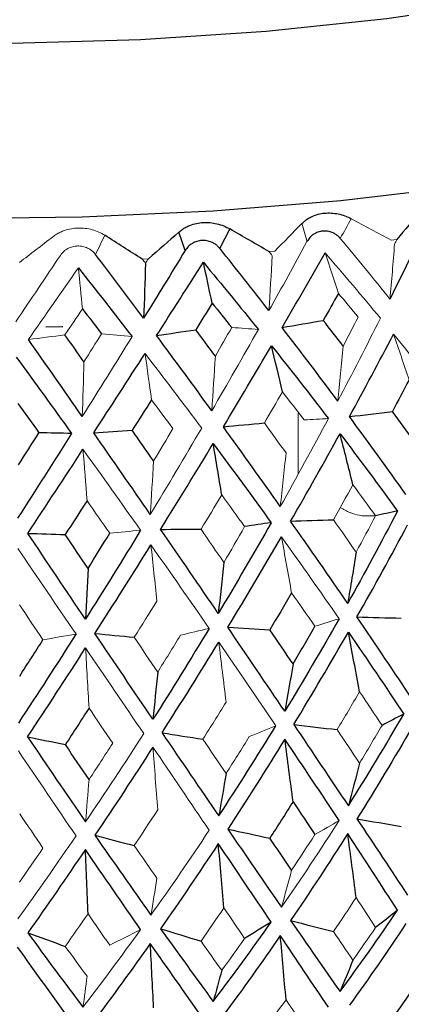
# Paper-space layout '_Dimetric' of a CAD drawing. Header units: millimetres. Extents: x -169 to 64, y -7 to 333.
# Tile 10 of 14: x 1 to 8, y 130 to 149. Entities that reach past the tile are written whole.
import ezdxf

# ---------------------------------------------------------------- set-up
doc = ezdxf.new("R2010")
doc.units = ezdxf.units.MM

psp = doc.layouts.new('_Dimetric')

# ---------------------------------------------------------------- linework, layer by layer
at = {"color": 144, "linetype": 'Continuous', "lineweight": 18}
for p, q in [((2.633, 144.907), (2.452, 144.542)), ((8.127, 144.817), (8.235, 144.829)), ((5.779, 144.596), (5.892, 144.604)), ((3.35, 144.45), (3.467, 144.456)), ((6.344, 141.495), (6.344, 140.333))]:
    psp.add_line(p, q, dxfattribs=at)
at = {"color": 7, "linetype": 'Continuous', "lineweight": 25}
for p, q in [((4.174, 144.618), (4.053, 144.97)), ((5.032, 145.029), (4.835, 144.658))]:
    psp.add_line(p, q, dxfattribs=at)
at = {"color": 8, "linetype": 'Continuous', "lineweight": 25, "flags": 128}
psp.add_lwpolyline([(11.5, 157.721), (12.825, 157.425), (14.545, 156.944), (16.016, 156.408), (17.213, 155.824), (18.116, 155.204), (18.709, 154.557), (18.981, 153.895), (18.929, 153.23), (18.553, 152.572), (17.86, 151.932), (16.86, 151.323), (15.573, 150.753), (14.019, 150.233), (12.225, 149.773), (10.222, 149.378), (8.044, 149.058), (5.728, 148.816), (3.315, 148.657), (0.844, 148.584)], dxfattribs=at)
at = {"color": 7, "linetype": 'Continuous', "lineweight": 25, "flags": 128}
for points in [[(20.534, 150.013), (20.173, 149.498), (19.433, 148.843), (18.397, 148.218), (17.083, 147.632), (15.51, 147.093), (13.702, 146.611), (11.687, 146.191), (9.494, 145.841), (7.157, 145.566), (4.711, 145.37), (2.195, 145.256), (-0.355, 145.225)], [(1.823, 143.154), (1.816, 143.154), (1.503, 143.146)]]:
    psp.add_lwpolyline(points, dxfattribs=at)
at = {"color": 7, "linetype": 'Continuous', "lineweight": 25}
for points, knots in [([(6.414, 145.136), (6.433, 145.154), (6.47, 145.189), (6.535, 145.233), (6.619, 145.277), (6.722, 145.314), (6.847, 145.336), (6.976, 145.338), (7.108, 145.32), (7.239, 145.285), (7.32, 145.245), (7.36, 145.226)], [0, 0, 0, 0, 0.081752, 0.164931, 0.250654, 0.376507, 0.500448, 0.624254, 0.749972, 0.877224, 1, 1, 1, 1]), ([(4.053, 144.97), (4.073, 144.987), (4.115, 145.021), (4.186, 145.063), (4.276, 145.104), (4.386, 145.138), (4.516, 145.156), (4.649, 145.154), (4.782, 145.131), (4.913, 145.091), (4.993, 145.05), (5.032, 145.029)], [0, 0, 0, 0, 0.0817521, 0.1649313, 0.2506544, 0.3765067, 0.5004479, 0.6242539, 0.7499719, 0.8772243, 1, 1, 1, 1]), ([(7.149, 144.848), (7.134, 144.864), (7.105, 144.896), (7.053, 144.933), (6.988, 144.967), (6.906, 144.989), (6.812, 144.991), (6.72, 144.972), (6.636, 144.929), (6.562, 144.869), (6.528, 144.815), (6.51, 144.788)], [0, 0, 0, 0, 0.083196, 0.165851, 0.250211, 0.374779, 0.499889, 0.625105, 0.749882, 0.875577, 1, 1, 1, 1]), ([(4.835, 144.658), (4.82, 144.674), (4.792, 144.707), (4.739, 144.746), (4.673, 144.781), (4.59, 144.807), (4.493, 144.812), (4.397, 144.795), (4.309, 144.755), (4.23, 144.697), (4.193, 144.644), (4.174, 144.618)], [0, 0, 0, 0, 0.083196, 0.165851, 0.250211, 0.374779, 0.499889, 0.625105, 0.749882, 0.875577, 1, 1, 1, 1]), ([(-20.786, 131.664), (-20.821, 131.584), (-20.977, 131.231), (-21.036, 130.483), (-20.893, 129.532), (-20.484, 128.657), (-19.88, 127.884), (-19.052, 127.165), (-17.948, 126.478), (-16.55, 125.837), (-14.901, 125.264), (-13.072, 124.774), (-11.091, 124.362), (-8.978, 124.026), (-6.756, 123.765), (-4.448, 123.58), (-2.084, 123.473), (0.305, 123.444), (2.689, 123.493), (5.036, 123.62), (7.316, 123.823), (9.499, 124.1), (11.56, 124.451), (13.474, 124.872), (15.223, 125.366), (16.796, 125.938), (18.185, 126.604), (19.294, 127.34), (20.118, 128.144), (20.671, 128.986), (20.986, 129.923), (21.044, 130.84), (20.874, 131.378), (20.806, 131.595)], [0, 0, 0, 0, 0.007083, 0.031622, 0.0575, 0.082992, 0.109927, 0.140411, 0.175814, 0.214506, 0.252749, 0.290008, 0.32659, 0.362745, 0.398633, 0.434353, 0.469971, 0.505538, 0.541092, 0.576663, 0.612286, 0.648006, 0.683882, 0.719998, 0.756485, 0.793548, 0.831524, 0.870846, 0.902337, 0.929542, 0.954648, 0.981724, 1, 1, 1, 1])]:
    psp.add_open_spline(points, degree=3, knots=knots, dxfattribs=at)
for points in [[(8.686, 145.377), (8.538, 145.194), (8.388, 145.012), (8.235, 144.829)], [(3.35, 144.45), (3.11, 144.603), (2.871, 144.755), (2.633, 144.907)], [(4.053, 144.97), (3.859, 144.799), (3.664, 144.627), (3.467, 144.456)], [(5.779, 144.596), (5.53, 144.74), (5.28, 144.885), (5.032, 145.029)], [(8.756, 145.03), (8.543, 144.582), (8.326, 144.133), (8.102, 143.683)], [(3.376, 143.317), (3.07, 143.726), (2.763, 144.134), (2.452, 144.542)], [(4.174, 144.618), (3.91, 144.185), (3.644, 143.751), (3.376, 143.317)], [(5.78, 143.463), (5.469, 143.862), (5.154, 144.26), (4.835, 144.658)], [(6.032, 143.137), (6.311, 143.616), (6.586, 144.093), (6.856, 144.57)], [(3.413, 144.369), (3.401, 144.016), (3.389, 143.666), (3.376, 143.317)], [(3.624, 142.983), (3.926, 143.453), (4.225, 143.922), (4.522, 144.389)], [(4.522, 144.389), (4.879, 143.961), (5.23, 143.532), (5.577, 143.101)], [(4.691, 143.605), (4.635, 143.868), (4.579, 144.129), (4.522, 144.389)], [(2.124, 144.284), (2.471, 143.844), (2.815, 143.404), (3.156, 142.963)], [(7.113, 143.793), (7.017, 143.621), (6.921, 143.448), (6.823, 143.276)], [(4.691, 143.605), (4.586, 143.436), (4.481, 143.267), (4.375, 143.097)], [(4.691, 143.605), (4.817, 143.45), (4.942, 143.295), (5.066, 143.139)], [(2.203, 143.495), (2.326, 143.336), (2.448, 143.177), (2.57, 143.018)], [(6.032, 143.137), (6.296, 143.184), (6.559, 143.23), (6.823, 143.276)], [(7.205, 142.782), (7.079, 142.946), (6.952, 143.111), (6.823, 143.276)], [(2.232, 142.48), (2.11, 142.653), (1.987, 142.825), (1.865, 142.998)], [(3.624, 142.983), (3.874, 143.022), (4.124, 143.06), (4.375, 143.097)], [(4.752, 142.591), (4.627, 142.76), (4.501, 142.929), (4.375, 143.097)], [(7.101, 141.728), (6.752, 142.197), (6.395, 142.667), (6.032, 143.137)], [(7.324, 141.428), (7.613, 141.956), (7.895, 142.483), (8.171, 143.01)], [(2.2, 141.431), (1.857, 141.923), (1.512, 142.415), (1.165, 142.907)], [(4.683, 141.541), (4.335, 142.021), (3.982, 142.502), (3.624, 142.983)], [(2.418, 141.118), (2.749, 141.625), (3.077, 142.133), (3.404, 142.641)], [(4.906, 141.234), (5.217, 141.752), (5.525, 142.27), (5.829, 142.788)], [(5.829, 142.788), (6.2, 142.322), (6.565, 141.856), (6.922, 141.39)], [(6.04, 141.904), (5.97, 142.2), (5.9, 142.495), (5.829, 142.788)], [(0.932, 142.572), (1.289, 142.083), (1.643, 141.594), (1.994, 141.106)], [(8.468, 142.135), (8.363, 141.932), (8.257, 141.73), (8.15, 141.528)], [(0.966, 141.681), (1.1, 141.493), (1.234, 141.305), (1.368, 141.117)], [(3.528, 141.752), (3.404, 141.557), (3.28, 141.362), (3.157, 141.167)], [(7.324, 141.428), (7.599, 141.462), (7.874, 141.495), (8.15, 141.528)], [(8.563, 140.966), (8.427, 141.153), (8.289, 141.34), (8.15, 141.528)], [(4.906, 141.234), (5.168, 141.259), (5.43, 141.283), (5.693, 141.308)], [(8.409, 139.933), (8.056, 140.43), (7.694, 140.928), (7.324, 141.428)], [(0.977, 140.506), (1.107, 140.709), (1.237, 140.913), (1.368, 141.117)], [(1.994, 141.106), (1.786, 141.11), (1.577, 141.114), (1.368, 141.117)], [(2.418, 141.118), (2.664, 141.134), (2.91, 141.151), (3.157, 141.167)], [(3.503, 139.553), (3.145, 140.072), (2.783, 140.594), (2.418, 141.118)], [(3.568, 140.578), (3.431, 140.774), (3.294, 140.97), (3.157, 141.167)], [(5.998, 139.704), (5.64, 140.212), (5.276, 140.722), (4.906, 141.234)], [(1.994, 141.106), (1.651, 140.562), (1.306, 140.021), (0.959, 139.482)], [(6.196, 139.423), (6.518, 139.981), (6.834, 140.54), (7.144, 141.1)], [(7.144, 141.1), (7.52, 140.605), (7.888, 140.111), (8.246, 139.618)], [(7.391, 140.122), (7.309, 140.45), (7.227, 140.776), (7.144, 141.1)], [(1.155, 139.189), (1.508, 139.725), (1.861, 140.262), (2.213, 140.802)], [(3.702, 139.266), (4.042, 139.813), (4.378, 140.361), (4.711, 140.912)], [(4.711, 140.912), (5.089, 140.404), (5.459, 139.899), (5.823, 139.394)], [(4.875, 139.927), (4.821, 140.257), (4.766, 140.585), (4.711, 140.912)], [(2.29, 139.813), (2.151, 139.597), (2.012, 139.382), (1.873, 139.167)], [(8.246, 139.618), (7.937, 139.023), (7.619, 138.433), (7.291, 137.846)], [(8.246, 139.618), (8.107, 139.588), (7.967, 139.558), (7.826, 139.527)], [(6.196, 139.423), (6.47, 139.433), (6.744, 139.442), (7.018, 139.451)], [(7.291, 137.846), (6.933, 138.367), (6.569, 138.893), (6.196, 139.423)], [(3.318, 139.249), (2.969, 138.675), (2.615, 138.106), (2.258, 137.541)], [(3.702, 139.266), (3.96, 139.267), (4.218, 139.267), (4.477, 139.268)], [(4.808, 137.653), (4.444, 138.187), (4.075, 138.724), (3.702, 139.266)], [(5.823, 139.394), (5.491, 138.81), (5.153, 138.23), (4.808, 137.653)], [(5.823, 139.394), (5.654, 139.369), (5.484, 139.344), (5.313, 139.319)], [(7.469, 137.585), (7.801, 138.17), (8.125, 138.758), (8.44, 139.35)], [(2.258, 137.541), (1.892, 138.086), (1.525, 138.635), (1.155, 139.189)], [(1.155, 139.189), (1.394, 139.182), (1.633, 139.174), (1.873, 139.167)], [(2.309, 138.516), (2.164, 138.733), (2.018, 138.95), (1.873, 139.167)], [(2.309, 138.516), (2.448, 138.741), (2.587, 138.965), (2.726, 139.191)], [(4.99, 137.387), (5.339, 137.961), (5.682, 138.539), (6.02, 139.12)], [(2.441, 137.269), (2.802, 137.832), (3.161, 138.398), (3.516, 138.968)], [(7.453, 138.828), (7.4, 138.498), (7.346, 138.17), (7.291, 137.846)], [(2.309, 138.516), (2.292, 138.188), (2.276, 137.863), (2.258, 137.541)], [(4.915, 138.631), (4.88, 138.302), (4.845, 137.976), (4.808, 137.653)], [(6.215, 138.047), (6.077, 137.811), (5.938, 137.574), (5.798, 137.339)], [(7.126, 137.552), (6.787, 136.954), (6.44, 136.361), (6.085, 135.775)], [(8.53, 136.007), (8.185, 136.527), (7.832, 137.053), (7.469, 137.585)], [(7.469, 137.585), (7.752, 137.578), (8.036, 137.571), (8.32, 137.563)], [(4.635, 137.365), (4.28, 136.778), (3.92, 136.197), (3.554, 135.622)], [(6.085, 135.775), (5.726, 136.306), (5.361, 136.843), (4.99, 137.387)], [(4.99, 137.387), (5.259, 137.371), (5.528, 137.355), (5.798, 137.339)], [(6.243, 136.683), (6.095, 136.901), (5.947, 137.12), (5.798, 137.339)], [(6.243, 136.683), (6.384, 136.923), (6.524, 137.164), (6.662, 137.406)], [(2.079, 137.259), (1.713, 136.682), (1.345, 136.113), (0.973, 135.55)], [(0.999, 136.452), (1.148, 136.683), (1.297, 136.915), (1.445, 137.147)], [(3.554, 135.622), (3.186, 136.164), (2.815, 136.713), (2.441, 137.269)], [(2.441, 137.269), (2.692, 137.244), (2.944, 137.22), (3.195, 137.196)], [(6.256, 135.522), (6.612, 136.107), (6.962, 136.698), (7.304, 137.295)], [(7.304, 137.295), (7.668, 136.766), (8.022, 136.241), (8.366, 135.722)], [(7.518, 136.151), (7.448, 136.534), (7.376, 136.915), (7.304, 137.295)], [(1.151, 135.285), (1.523, 135.848), (1.893, 136.416), (2.262, 136.99)], [(3.729, 135.363), (4.096, 135.937), (4.459, 136.517), (4.817, 137.102)], [(6.243, 136.683), (6.191, 136.377), (6.138, 136.075), (6.085, 135.775)], [(3.646, 136.526), (3.616, 136.221), (3.585, 135.92), (3.554, 135.622)], [(2.329, 135.837), (2.178, 135.603), (2.027, 135.37), (1.875, 135.137)], [(7.304, 133.96), (7.668, 134.54), (8.022, 135.127), (8.366, 135.722)], [(8.366, 135.722), (8.228, 135.65), (8.089, 135.578), (7.95, 135.505)], [(4.817, 133.768), (5.19, 134.335), (5.556, 134.911), (5.914, 135.495)], [(6.256, 135.522), (6.612, 134.993), (6.962, 134.473), (7.304, 133.96)], [(6.256, 135.522), (6.533, 135.489), (6.811, 135.456), (7.089, 135.424)], [(8.53, 135.475), (8.185, 134.88), (7.832, 134.292), (7.469, 133.712)], [(1.151, 135.285), (1.523, 134.733), (1.893, 134.19), (2.262, 133.655)], [(1.151, 135.285), (1.392, 135.236), (1.633, 135.187), (1.875, 135.137)], [(3.729, 135.363), (4.096, 134.823), (4.459, 134.291), (4.817, 133.768)], [(3.729, 135.363), (3.991, 135.321), (4.252, 135.28), (4.514, 135.239)], [(2.329, 134.466), (2.178, 134.688), (2.027, 134.912), (1.875, 135.137)], [(3.554, 135.089), (3.186, 134.517), (2.815, 133.953), (2.441, 133.396)], [(6.085, 135.242), (5.726, 134.659), (5.361, 134.083), (4.99, 133.514)], [(7.126, 133.68), (6.787, 134.193), (6.44, 134.714), (6.085, 135.242)], [(6.243, 134.041), (6.191, 134.443), (6.138, 134.843), (6.085, 135.242)], [(7.518, 134.78), (7.448, 134.503), (7.376, 134.23), (7.304, 133.96)], [(4.958, 134.582), (4.912, 134.307), (4.865, 134.035), (4.817, 133.768)], [(6.243, 134.041), (6.095, 133.807), (5.947, 133.574), (5.798, 133.342)], [(6.243, 134.041), (6.384, 133.829), (6.524, 133.618), (6.662, 133.409)], [(7.469, 133.712), (7.801, 133.214), (8.125, 132.725), (8.44, 132.246)], [(7.469, 133.712), (7.752, 133.663), (8.036, 133.615), (8.32, 133.567)], [(2.441, 133.396), (2.802, 132.876), (3.161, 132.365), (3.516, 131.865)], [(2.441, 133.396), (2.692, 133.33), (2.944, 133.265), (3.195, 133.199)], [(4.99, 133.514), (5.339, 133.005), (5.682, 132.506), (6.02, 132.016)], [(4.99, 133.514), (5.259, 133.457), (5.528, 133.399), (5.798, 133.342)], [(7.291, 133.429), (6.933, 132.864), (6.569, 132.309), (6.196, 131.762)], [(8.246, 131.957), (7.937, 132.439), (7.619, 132.929), (7.291, 133.429)], [(7.453, 132.202), (7.4, 132.612), (7.346, 133.021), (7.291, 133.429)], [(4.808, 133.237), (4.444, 132.684), (4.075, 132.139), (3.702, 131.604)], [(5.823, 131.733), (5.491, 132.225), (5.153, 132.726), (4.808, 133.237)], [(4.915, 132.005), (4.88, 132.416), (4.845, 132.827), (4.808, 133.237)], [(6.215, 132.728), (6.077, 132.931), (5.938, 133.136), (5.798, 133.342)], [(2.258, 133.124), (1.892, 132.583), (1.525, 132.05), (1.155, 131.527)], [(3.318, 131.588), (2.969, 132.091), (2.615, 132.603), (2.258, 133.124)], [(2.309, 131.89), (2.292, 132.302), (2.276, 132.714), (2.258, 133.124)], [(7.144, 130.397), (7.52, 130.906), (7.888, 131.427), (8.246, 131.957)], [(8.246, 131.957), (8.107, 131.846), (7.967, 131.735), (7.826, 131.625)], [(4.711, 130.208), (5.089, 130.706), (5.459, 131.214), (5.823, 131.733)], [(5.823, 131.733), (5.654, 131.627), (5.484, 131.521), (5.313, 131.416)], [(6.196, 131.762), (6.518, 131.296), (6.834, 130.841), (7.144, 130.397)], [(6.196, 131.762), (6.47, 131.69), (6.744, 131.619), (7.018, 131.548)], [(8.409, 131.702), (8.056, 131.171), (7.694, 130.649), (7.324, 130.138)], [(1.155, 131.527), (1.508, 131.04), (1.861, 130.564), (2.213, 130.098)], [(1.155, 131.527), (1.394, 131.439), (1.633, 131.352), (1.873, 131.265)], [(3.702, 131.604), (4.042, 131.128), (4.378, 130.663), (4.711, 130.208)], [(3.702, 131.604), (3.96, 131.524), (4.218, 131.445), (4.477, 131.366)], [(3.503, 131.322), (3.145, 130.814), (2.783, 130.315), (2.418, 129.827)], [(4.49, 129.918), (4.165, 130.376), (3.837, 130.844), (3.503, 131.322)], [(3.568, 130.087), (3.547, 130.499), (3.526, 130.91), (3.503, 131.322)], [(5.998, 131.473), (5.64, 130.953), (5.276, 130.443), (4.906, 129.943)], [(6.922, 130.099), (6.621, 130.547), (6.313, 131.005), (5.998, 131.473)], [(6.108, 130.241), (6.073, 130.652), (6.036, 131.063), (5.998, 131.473)], [(1.994, 129.815), (1.651, 130.284), (1.306, 130.762), (0.959, 131.251)], [(7.391, 131.001), (7.309, 130.797), (7.227, 130.595), (7.144, 130.397)], [(4.875, 130.806), (4.821, 130.604), (4.766, 130.404), (4.711, 130.208)], [(8.563, 130.474), (8.427, 130.278), (8.289, 130.084), (8.15, 129.89)]]:
    psp.add_open_spline(points, degree=3, dxfattribs=at)
at = {"color": 144, "linetype": 'Continuous', "lineweight": 18}
for points in [[(6.414, 145.136), (6.242, 144.959), (6.068, 144.782), (5.892, 144.604)], [(6.414, 145.136), (6.447, 145.02), (6.479, 144.903), (6.51, 144.788)], [(7.149, 144.848), (7.219, 144.974), (7.289, 145.1), (7.36, 145.226)], [(8.127, 144.817), (7.871, 144.953), (7.616, 145.09), (7.36, 145.226)], [(1.634, 144.88), (1.422, 144.715), (1.208, 144.55), (0.992, 144.385)], [(6.51, 144.788), (6.271, 144.347), (6.027, 143.905), (5.78, 143.463)], [(8.102, 143.683), (7.79, 144.073), (7.472, 144.461), (7.149, 144.848)], [(8.191, 144.739), (8.163, 144.385), (8.134, 144.033), (8.102, 143.683)], [(8.191, 144.739), (8.206, 144.769), (8.221, 144.799), (8.235, 144.829)], [(1.779, 144.523), (1.495, 144.099), (1.21, 143.674), (0.924, 143.249)], [(5.843, 144.516), (5.822, 144.543), (5.8, 144.569), (5.779, 144.596)], [(5.843, 144.516), (5.823, 144.163), (5.802, 143.812), (5.78, 143.463)], [(6.856, 144.57), (7.218, 144.153), (7.572, 143.735), (7.919, 143.316)], [(7.113, 143.793), (7.028, 144.053), (6.942, 144.312), (6.856, 144.57)], [(3.413, 144.369), (3.392, 144.396), (3.371, 144.423), (3.35, 144.45)], [(3.413, 144.369), (3.431, 144.398), (3.449, 144.427), (3.467, 144.456)], [(1.165, 142.907), (1.485, 143.367), (1.805, 143.826), (2.124, 144.284)], [(2.203, 143.495), (2.177, 143.759), (2.15, 144.022), (2.124, 144.284)], [(7.113, 143.793), (7.24, 143.642), (7.366, 143.491), (7.492, 143.339)], [(2.203, 143.495), (2.091, 143.33), (1.978, 143.164), (1.865, 142.998)], [(7.919, 143.316), (7.653, 142.787), (7.381, 142.257), (7.101, 141.728)], [(7.205, 142.782), (7.301, 142.967), (7.397, 143.153), (7.492, 143.339)], [(1.165, 142.907), (1.398, 142.938), (1.631, 142.968), (1.865, 142.998)], [(2.232, 142.48), (2.345, 142.659), (2.457, 142.838), (2.57, 143.018)], [(3.156, 142.963), (2.961, 142.982), (2.766, 143), (2.57, 143.018)], [(5.577, 143.101), (5.284, 142.581), (4.986, 142.061), (4.683, 141.541)], [(4.752, 142.591), (4.857, 142.774), (4.962, 142.956), (5.066, 143.139)], [(5.577, 143.101), (5.407, 143.115), (5.237, 143.127), (5.066, 143.139)], [(8.171, 143.01), (8.542, 142.556), (8.905, 142.102), (9.257, 141.648)], [(8.468, 142.135), (8.37, 142.428), (8.271, 142.72), (8.171, 143.01)], [(3.156, 142.963), (2.84, 142.452), (2.521, 141.941), (2.2, 141.431)], [(3.404, 142.641), (3.771, 142.163), (4.133, 141.686), (4.49, 141.209)], [(3.528, 141.752), (3.487, 142.05), (3.446, 142.346), (3.404, 142.641)], [(7.205, 142.782), (7.172, 142.428), (7.137, 142.077), (7.101, 141.728)], [(2.232, 142.48), (2.222, 142.129), (2.211, 141.779), (2.2, 141.431)], [(4.752, 142.591), (4.73, 142.239), (4.707, 141.889), (4.683, 141.541)], [(6.04, 141.904), (5.925, 141.705), (5.809, 141.506), (5.693, 141.308)], [(6.04, 141.904), (6.18, 141.725), (6.318, 141.546), (6.455, 141.367)], [(3.528, 141.752), (3.666, 141.568), (3.803, 141.385), (3.939, 141.201)], [(6.108, 140.732), (5.971, 140.924), (5.833, 141.115), (5.693, 141.308)], [(6.922, 141.39), (6.621, 140.826), (6.313, 140.264), (5.998, 139.704)], [(6.922, 141.39), (6.767, 141.383), (6.611, 141.375), (6.455, 141.367)], [(4.49, 141.209), (4.165, 140.655), (3.837, 140.103), (3.503, 139.553)], [(3.568, 140.578), (3.692, 140.786), (3.816, 140.993), (3.939, 141.201)], [(2.213, 140.802), (2.585, 140.282), (2.954, 139.765), (3.318, 139.249)], [(2.29, 139.813), (2.264, 140.144), (2.239, 140.474), (2.213, 140.802)], [(6.108, 140.732), (6.073, 140.387), (6.036, 140.044), (5.998, 139.704)], [(3.568, 140.578), (3.547, 140.234), (3.526, 139.892), (3.503, 139.553)], [(7.391, 140.122), (7.268, 139.897), (7.143, 139.674), (7.018, 139.451)], [(7.391, 140.122), (7.538, 139.923), (7.683, 139.725), (7.826, 139.527)], [(2.29, 139.813), (2.436, 139.605), (2.581, 139.398), (2.726, 139.191)], [(4.875, 139.927), (4.742, 139.707), (4.61, 139.487), (4.477, 139.268)], [(4.875, 139.927), (5.022, 139.723), (5.168, 139.521), (5.313, 139.319)], [(7.453, 138.828), (7.309, 139.035), (7.164, 139.243), (7.018, 139.451)], [(7.453, 138.828), (7.579, 139.061), (7.703, 139.294), (7.826, 139.527)], [(3.318, 139.249), (3.121, 139.23), (2.924, 139.21), (2.726, 139.191)], [(4.915, 138.631), (4.77, 138.843), (4.624, 139.055), (4.477, 139.268)], [(4.915, 138.631), (5.049, 138.86), (5.182, 139.089), (5.313, 139.319)], [(6.02, 139.12), (6.398, 138.594), (6.766, 138.072), (7.126, 137.552)], [(6.215, 138.047), (6.151, 138.406), (6.086, 138.764), (6.02, 139.12)], [(0.963, 138.897), (1.338, 138.347), (1.71, 137.801), (2.079, 137.259)], [(3.516, 138.968), (3.895, 138.43), (4.268, 137.896), (4.635, 137.365)], [(3.63, 137.891), (3.593, 138.251), (3.555, 138.611), (3.516, 138.968)], [(6.215, 138.047), (6.365, 137.833), (6.514, 137.619), (6.662, 137.406)], [(0.994, 137.817), (1.145, 137.593), (1.295, 137.37), (1.445, 137.147)], [(3.63, 137.891), (3.486, 137.658), (3.341, 137.427), (3.195, 137.196)], [(7.126, 137.552), (6.972, 137.504), (6.817, 137.455), (6.662, 137.406)], [(4.635, 137.365), (4.451, 137.322), (4.267, 137.279), (4.082, 137.235)], [(2.079, 137.259), (1.869, 137.222), (1.657, 137.184), (1.445, 137.147)], [(3.646, 136.526), (3.496, 136.749), (3.346, 136.972), (3.195, 137.196)], [(3.646, 136.526), (3.793, 136.762), (3.938, 136.998), (4.082, 137.235)], [(2.262, 136.99), (2.639, 136.437), (3.011, 135.889), (3.379, 135.347)], [(2.329, 135.837), (2.307, 136.223), (2.285, 136.607), (2.262, 136.99)], [(4.817, 137.102), (5.19, 136.561), (5.556, 136.025), (5.914, 135.495)], [(4.958, 135.952), (4.912, 136.337), (4.865, 136.721), (4.817, 137.102)], [(7.518, 136.151), (7.377, 135.908), (7.234, 135.665), (7.089, 135.424)], [(7.518, 136.151), (7.663, 135.935), (7.807, 135.72), (7.95, 135.505)], [(2.329, 135.837), (2.481, 135.611), (2.632, 135.387), (2.783, 135.163)], [(4.958, 135.952), (4.811, 135.714), (4.663, 135.476), (4.514, 135.239)], [(5.914, 135.495), (5.745, 135.428), (5.575, 135.36), (5.404, 135.293)], [(7.518, 134.78), (7.663, 135.02), (7.807, 135.262), (7.95, 135.505)], [(2.262, 133.655), (2.639, 134.211), (3.011, 134.775), (3.379, 135.347)], [(4.958, 134.582), (5.108, 134.817), (5.257, 135.054), (5.404, 135.293)], [(7.518, 134.78), (7.377, 134.993), (7.234, 135.207), (7.089, 135.424)], [(2.329, 134.466), (2.481, 134.696), (2.632, 134.929), (2.783, 135.163)], [(4.635, 133.493), (4.28, 134.017), (3.92, 134.549), (3.554, 135.089)], [(3.646, 133.884), (3.616, 134.287), (3.585, 134.689), (3.554, 135.089)], [(4.958, 134.582), (4.811, 134.799), (4.663, 135.018), (4.514, 135.239)], [(2.079, 133.386), (1.713, 133.922), (1.345, 134.466), (0.973, 135.017)], [(2.329, 134.466), (2.307, 134.192), (2.285, 133.922), (2.262, 133.655)], [(0.999, 133.81), (1.148, 133.589), (1.297, 133.369), (1.445, 133.151)], [(3.646, 133.884), (3.496, 133.654), (3.346, 133.426), (3.195, 133.199)], [(6.02, 132.016), (6.398, 132.561), (6.766, 133.116), (7.126, 133.68)], [(7.126, 133.68), (6.972, 133.589), (6.817, 133.499), (6.662, 133.409)], [(0.963, 131.793), (1.338, 132.314), (1.71, 132.845), (2.079, 133.386)], [(3.516, 131.865), (3.895, 132.398), (4.268, 132.94), (4.635, 133.493)], [(6.215, 132.728), (6.365, 132.954), (6.514, 133.181), (6.662, 133.409)], [(3.63, 132.572), (3.486, 132.779), (3.341, 132.989), (3.195, 133.199)], [(0.994, 132.498), (1.145, 132.714), (1.295, 132.932), (1.445, 133.151)], [(6.215, 132.728), (6.151, 132.488), (6.086, 132.25), (6.02, 132.016)], [(3.63, 132.572), (3.593, 132.333), (3.555, 132.097), (3.516, 131.865)], [(7.453, 132.202), (7.309, 131.983), (7.164, 131.765), (7.018, 131.548)], [(7.453, 132.202), (7.579, 132.008), (7.703, 131.816), (7.826, 131.625)], [(2.309, 131.89), (2.164, 131.68), (2.018, 131.472), (1.873, 131.265)], [(2.309, 131.89), (2.448, 131.688), (2.587, 131.487), (2.726, 131.288)], [(4.915, 132.005), (4.77, 131.79), (4.624, 131.577), (4.477, 131.366)], [(4.915, 132.005), (5.049, 131.807), (5.182, 131.611), (5.313, 131.416)], [(2.213, 130.098), (2.585, 130.584), (2.954, 131.081), (3.318, 131.588)], [(3.318, 131.588), (3.121, 131.487), (2.924, 131.388), (2.726, 131.288)], [(7.391, 131.001), (7.268, 131.182), (7.143, 131.365), (7.018, 131.548)], [(7.391, 131.001), (7.538, 131.208), (7.683, 131.416), (7.826, 131.625)], [(4.875, 130.806), (4.742, 130.991), (4.61, 131.178), (4.477, 131.366)], [(4.875, 130.806), (5.022, 131.008), (5.168, 131.211), (5.313, 131.416)], [(2.29, 130.692), (2.151, 130.882), (2.012, 131.072), (1.873, 131.265)], [(2.29, 130.692), (2.264, 130.491), (2.239, 130.293), (2.213, 130.098)], [(6.108, 130.241), (5.971, 130.049), (5.833, 129.859), (5.693, 129.67)], [(6.108, 130.241), (6.225, 130.069), (6.34, 129.898), (6.455, 129.729)]]:
    psp.add_open_spline(points, degree=3, dxfattribs=at)
for points, knots in [([(1.634, 144.88), (1.657, 144.896), (1.702, 144.928), (1.778, 144.968), (1.873, 145.006), (1.988, 145.036), (2.121, 145.05), (2.256, 145.044), (2.389, 145.017), (2.518, 144.973), (2.595, 144.929), (2.633, 144.907)], [0, 0, 0, 0, 0.081752, 0.164931, 0.250654, 0.376507, 0.500448, 0.624254, 0.749972, 0.877224, 1, 1, 1, 1]), ([(2.452, 144.542), (2.438, 144.559), (2.411, 144.592), (2.359, 144.633), (2.292, 144.67), (2.209, 144.698), (2.11, 144.707), (2.013, 144.693), (1.921, 144.656), (1.839, 144.601), (1.799, 144.549), (1.779, 144.523)], [0, 0, 0, 0, 0.0831956, 0.1658512, 0.2502114, 0.3747786, 0.4998885, 0.625105, 0.7498817, 0.8755772, 1, 1, 1, 1]), ([(7.148, 139.683), (7.21, 139.648), (7.386, 139.548), (7.628, 139.513), (7.789, 139.527), (7.831, 139.531)], [0, 0, 0, 0, 0.288924, 0.816795, 1, 1, 1, 1])]:
    psp.add_open_spline(points, degree=3, knots=knots, dxfattribs=at)

doc.saveas('drawing.dxf')
